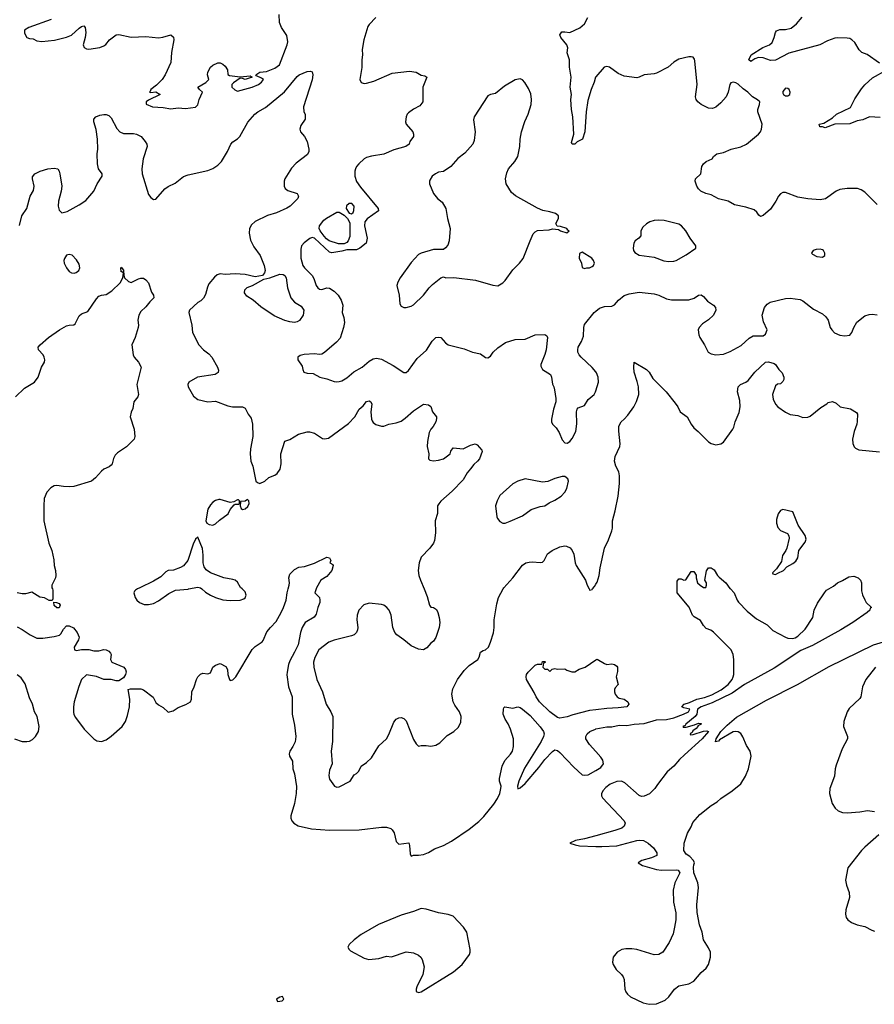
# Model space of a CAD drawing. Header units: inches. Extents: x 2220522 to 2384314, y 721474 to 893490.
# Tile 84 of 256: x 2275351 to 2282248, y 796649 to 804594. Entities that reach past the tile are written whole.
import ezdxf

# ---------------------------------------------------------------- set-up
doc = ezdxf.new("R2010")
doc.units = ezdxf.units.IN
doc.header["$MEASUREMENT"] = 0
for name, color, linetype in [('C2779', 7, 'Continuous'), ('C2789', 7, 'Continuous'), ('C2870', 7, 'Continuous'), ('C2880', 7, 'Continuous')]:
    doc.layers.add(name, color=color, linetype=linetype)

msp = doc.modelspace()

# ---------------------------------------------------------------- linework, layer by layer
at = {"layer": 'C2779', "color": 5}
for points, elevation in [([(2275614.7, 800000), (2275618, 799990), (2275619.6, 799920.4), (2275614, 799906), (2275590, 799908), (2275550, 799928), (2275513.6, 799933.6), (2275450, 799973.2), (2275398, 799962), (2275370, 799961.2), (2275330, 799969.2)], 220), ([(2275330, 799694), (2275370, 799674), (2275434.8, 799630), (2275490, 799604.4), (2275536.9, 799603.1), (2275630, 799616), (2275672.9, 799627.1), (2275683.1, 799636.9), (2275704.7, 799675.3), (2275730, 799702), (2275750, 799702), (2275786.4, 799686.4), (2275816, 799650), (2275830.8, 799610), (2275826, 799590), (2275791.3, 799530), (2275794, 799510), (2275810, 799504.7), (2275850, 799511.3), (2275909.2, 799510.8), (2275950, 799500.5), (2275990, 799501.6), (2276030, 799510.6), (2276050, 799507.7), (2276070, 799498), (2276082.8, 799482.8), (2276088, 799470), (2276083, 799430), (2276094.8, 799410), (2276190.7, 799370), (2276204.9, 799350), (2276210, 799332), (2276204.9, 799310), (2276190, 799284), (2276150, 799259), (2276130, 799259), (2276089.3, 799269.3), (2276030, 799269.4), (2275970, 799293.2), (2275890, 799306), (2275851.1, 799268.9), (2275827.9, 799212.1), (2275790.6, 799090), (2275784.9, 799050), (2275785.8, 799005.8), (2275788.2, 798988.2), (2275801.7, 798961.7), (2275870.7, 798870), (2275950.4, 798790.4), (2275974.6, 798774.6), (2276010, 798770.5), (2276050, 798784), (2276090, 798811), (2276177.2, 798890), (2276204, 798930), (2276222, 798978), (2276237.2, 799050), (2276239.3, 799110), (2276226, 799190), (2276245.2, 799194.8), (2276330, 799193.4), (2276350, 799186.8), (2276427.3, 799127.3), (2276450, 799084.7), (2276470, 799064.7), (2276510, 799044.7), (2276550, 799006), (2276590, 799018), (2276630, 799044.7), (2276692.9, 799067.1), (2276728.7, 799090), (2276737.2, 799110), (2276741.2, 799170), (2276759.3, 799210), (2276777.2, 799270), (2276789, 799290), (2276810, 799311.3), (2276830, 799321), (2276870, 799314.8), (2276890, 799322.8), (2276909.7, 799370.4), (2276930, 799384.9), (2276970, 799399.3), (2277014.6, 799374.6), (2277028, 799350), (2277030.6, 799310), (2277044.9, 799270), (2277050, 799262.8), (2277070, 799267.3), (2277094.5, 799290), (2277228.2, 799511.8), (2277250, 799534.9), (2277306.6, 799573.4), (2277315.6, 799584.4), (2277346.7, 799653.3), (2277374, 799690), (2277421.6, 799738.4), (2277461.7, 799810), (2277481, 799850), (2277501.8, 799910), (2277509.8, 799970), (2277518.1, 800000)], 220), ([(2276302.8, 800000), (2276284.7, 799990), (2276278, 799982), (2276271, 799970), (2276282.8, 799930), (2276296, 799910), (2276318, 799890), (2276354.4, 799874.4), (2276390, 799873.4), (2276430, 799883.8), (2276470, 799903.8), (2276555.6, 799964.4), (2276609.7, 799990.3), (2276710, 799999.5), (2276712.7, 800000)], 240), ([(2276821.2, 800000), (2276850, 799973), (2276890.7, 799950), (2276930.8, 799930), (2276990, 799913.1), (2277050, 799906), (2277130, 799908.7), (2277160.4, 799919.6), (2277170.9, 799929.1), (2277178, 799950), (2277170, 799975.8), (2277145.8, 800000)], 240), ([(2277742.5, 800000), (2277732, 799970), (2277770, 799932), (2277774, 799910), (2277773.4, 799890), (2277756.3, 799850), (2277743.4, 799796.6), (2277726.2, 799773.8), (2277654.9, 799730), (2277630.9, 799689.1), (2277617.5, 799650), (2277597.2, 799550), (2277570, 799489.6), (2277530, 799420.9), (2277519.7, 799390), (2277509.2, 799330), (2277508, 799308), (2277520.3, 799210), (2277550.4, 799130), (2277550.4, 798990), (2277570, 798902), (2277579.5, 798810), (2277573.3, 798766.7), (2277556.4, 798730), (2277530.4, 798690), (2277524.6, 798670), (2277528.8, 798650), (2277552.2, 798610), (2277556.4, 798550), (2277568.8, 798508.8), (2277585.1, 798405.1), (2277583.1, 798350), (2277568.8, 798270), (2277540.3, 798170), (2277539.3, 798150), (2277547.7, 798130), (2277564.4, 798110), (2277597.6, 798090), (2277705, 798065), (2277850, 798053), (2278090, 798055.7), (2278270, 798078.2), (2278310, 798078.7), (2278346.3, 798066.3), (2278357.5, 798057.5), (2278372.7, 798032.7), (2278390, 797962.8), (2278410, 797942), (2278490.4, 797950.4), (2278498, 797930), (2278502, 797862), (2278510, 797844.7), (2278529, 797851), (2278570, 797850.8), (2278610, 797858.7), (2278650, 797874), (2278697.9, 797902.1), (2278770, 797930.8), (2278836.2, 797963.8), (2278978.7, 798061.3), (2279056.2, 798123.8), (2279095.5, 798164.5), (2279177.1, 798262.9), (2279208.1, 798310), (2279225.5, 798350), (2279234.8, 798390), (2279236.3, 798410), (2279224.2, 798450), (2279223.6, 798470), (2279244.2, 798570), (2279265.3, 798614.7), (2279312.5, 798667.5), (2279327, 798690), (2279336.3, 798730), (2279335.6, 798790), (2279311.5, 798870), (2279292.9, 798912.9), (2279269.5, 798950), (2279254, 798990), (2279255.3, 799030), (2279258, 799042), (2279266, 799050), (2279330, 799038.8), (2279370, 799047.7), (2279390, 799042.4), (2279410, 799030.2), (2279470, 798978.4), (2279550, 798888.6), (2279578.3, 798850), (2279582.9, 798830), (2279579.1, 798810), (2279559.8, 798770), (2279424.6, 798555.4), (2279380.2, 798450), (2279369, 798410), (2279370, 798387.3), (2279390, 798394.9), (2279430, 798431.5), (2279540.7, 798559.3), (2279590, 798623.2), (2279650, 798688.2), (2279670, 798700.7), (2279690, 798697.5), (2279710, 798680.7), (2279822.7, 798562.7), (2279890, 798501.6), (2279910, 798496.3), (2279939.3, 798500.7), (2280000, 798536)], 220), ([(2278614.6, 800000), (2278640.3, 799940.3), (2278658.4, 799870), (2278670, 799853.4), (2278690, 799850.4), (2278713.4, 799833.4), (2278724.9, 799810), (2278735.6, 799770), (2278740.9, 799730), (2278736.9, 799690), (2278710, 799609.2), (2278690, 799579), (2278670, 799564), (2278636.2, 799523.8), (2278610, 799509.6), (2278570, 799513.6), (2278510, 799542), (2278451.8, 799590), (2278393.6, 799630), (2278378, 799650), (2278363, 799690), (2278349.5, 799790), (2278331.6, 799830), (2278315.1, 799850), (2278290, 799869.3), (2278270, 799876), (2278170, 799884.5), (2278128.9, 799871.1), (2278088.4, 799830), (2278074.4, 799790), (2278072.4, 799750), (2278079.3, 799690), (2278078.4, 799670), (2278070.2, 799649.7), (2278049, 799631), (2278030, 799622.6), (2277890, 799587.4), (2277846.4, 799570), (2277766.4, 799510), (2277731.7, 799448.3), (2277723.1, 799410), (2277723.6, 799370), (2277748.9, 799270), (2277795.8, 799170), (2277824.6, 799070), (2277861.6, 799010), (2277877.1, 798970), (2277875.5, 798770), (2277864.9, 798690), (2277874, 798590), (2277850, 798538), (2277845.8, 798494.2), (2277850, 798464.7), (2277892, 798410), (2277910, 798401), (2277930, 798404), (2278017.2, 798450), (2278050, 798501), (2278070, 798511.3), (2278088.7, 798530), (2278108, 798570), (2278150, 798601), (2278190, 798638.8), (2278250, 798734.8), (2278310, 798791), (2278330, 798824.7), (2278370, 798924.7), (2278389.6, 798950.4), (2278410, 798961), (2278430, 798962.8), (2278450, 798954.8), (2278470, 798936), (2278530, 798784.7), (2278550, 798751.3), (2278570, 798731.3), (2278590, 798736), (2278630, 798736), (2278670, 798731), (2278710, 798740.7), (2278741.2, 798758.8), (2278802, 798818), (2278854, 798850), (2278890, 798881), (2278910, 798922), (2278913, 798970), (2278899.7, 799010), (2278862, 799062), (2278848.2, 799090), (2278838.7, 799150), (2278846.1, 799193.9), (2278884.2, 799270), (2278938.3, 799341.7), (2278977.7, 799382.3), (2279048.5, 799431.6), (2279058.7, 799450), (2279070, 799490.8), (2279090, 799503), (2279111.2, 799508.8), (2279134, 799530), (2279151.5, 799570), (2279173.6, 799646.4), (2279180.3, 799690), (2279179.8, 799750), (2279200.7, 799879.3), (2279214.7, 799930), (2279252.2, 800000)], 240), ([(2279945.7, 800000), (2279950, 799991.3), (2279970, 799996), (2279973.2, 800000)], 240), ([(2280000, 799025.4), (2279950, 799019), (2279814.7, 798985.3), (2279770, 798968.8), (2279710, 798958), (2279690, 798963.7), (2279629, 799010), (2279547.1, 799090), (2279518, 799130), (2279503.5, 799163.5), (2279441.6, 799270), (2279438.4, 799290), (2279442, 799310), (2279453.2, 799330), (2279510, 799384.7), (2279530, 799392), (2279566, 799394), (2279570, 799414), (2279590, 799414), (2279594, 799410), (2279578, 799402), (2279574, 799370), (2279590, 799354), (2279610, 799354), (2279630, 799334), (2279648.4, 799351.6), (2279670, 799358), (2279690, 799352), (2279750, 799356), (2279766, 799346), (2279807.3, 799332.7), (2279830, 799332), (2279866, 799354), (2279915.3, 799370), (2280000, 799428)], 220), ([(2275310, 798790.3), (2275370, 798768.5), (2275410, 798768.5), (2275430, 798773), (2275453.9, 798786.1), (2275478, 798810), (2275502, 798850), (2275507.3, 798890), (2275491.8, 798971.8), (2275469.6, 799009.6), (2275454.5, 799070), (2275430, 799122), (2275394.5, 799234.5), (2275362.3, 799282.2), (2275330, 799307.8)], 220), ([(2280000, 798688.9), (2279950, 798744.7), (2279919.5, 798790), (2279919.3, 798810), (2279929.4, 798830), (2279952.7, 798850), (2279999, 798870), (2280000, 798870.2)], 220), ([(2280000, 798008.7), (2279910, 797984.7), (2279836.3, 797970), (2279790.7, 797950), (2279834.3, 797934.3), (2279870, 797927.6), (2280000, 797922.9)], 220)]:
    msp.add_lwpolyline(points, dxfattribs=dict(at, elevation=elevation))
at = {"layer": 'C2779', "color": 5, "elevation": 220}
for points in [[(2275650, 799848), (2275630, 799866), (2275626, 799894), (2275648, 799892), (2275670, 799882), (2275678, 799870), (2275670, 799848)], [(2278590, 797420.7), (2278530, 797396.9), (2278428.3, 797368.3), (2278247.6, 797292.4), (2278107, 797213), (2278049.3, 797170), (2278009.1, 797130), (2278000.2, 797110), (2278008.8, 797090), (2278020.5, 797080.5), (2278130, 797020.3), (2278169.1, 797009.1), (2278250, 797019.6), (2278310, 797036.4), (2278350.7, 797030.7), (2278470, 797072.2), (2278530, 797064.4), (2278570, 797046), (2278588.9, 797028.9), (2278599.5, 797010), (2278614, 796950), (2278605.3, 796890), (2278557.1, 796790), (2278550.7, 796770), (2278551, 796751), (2278570, 796744), (2278590, 796748.2), (2278853, 796910), (2278922.4, 796970), (2278979.7, 797050), (2278986.6, 797070), (2278987.1, 797090), (2278959.3, 797230), (2278933.5, 797270), (2278850, 797360.7), (2278810, 797374.5), (2278730, 797387), (2278630, 797415.1)], [(2277470.9, 796710.9), (2277450, 796705.2), (2277422.8, 796690), (2277431.3, 796671.3), (2277470, 796676), (2277484, 796690)]]:
    msp.add_lwpolyline(points, close=True, dxfattribs=at)
at = {"layer": 'C2789', "color": 5, "elevation": 220}
for points in [[(2282145.2, 800000), (2282145.3, 799985.3), (2282152.8, 799952.8), (2282170, 799912), (2282182, 799890), (2282224.7, 799850), (2282215.2, 799844.8), (2282210.4, 799830), (2282190.3, 799810), (2282074.4, 799730), (2281977.6, 799670), (2281750, 799544.7), (2281656, 799504), (2281439, 799361), (2281199.5, 799230), (2281099.4, 799160.6), (2280939.6, 799080.4), (2280850.6, 799049.4), (2280822, 799030), (2280816, 798990), (2280802.8, 798970), (2280726, 798910), (2280722, 798898), (2280702, 798890), (2280704.7, 798884.7), (2280730, 798886), (2280797.2, 798902.8), (2280830, 798916), (2280850, 798914), (2280850.6, 798909.4), (2280824.7, 798895.3), (2280824.7, 798890), (2280810, 798875.3), (2280783.5, 798856.5), (2280776.9, 798843.1), (2280762, 798830), (2280763.6, 798823.6), (2280786.8, 798826.8), (2280870, 798853.4), (2280896.3, 798856.3), (2280911, 798850), (2280858.7, 798790), (2280717, 798663), (2280676.3, 798623.7), (2280630, 798569.4), (2280576.5, 798523.5), (2280497.1, 798422.9), (2280477.3, 798390), (2280433.5, 798346.5), (2280390, 798327), (2280370, 798325.6), (2280350, 798333.6), (2280235.2, 798435.2), (2280208.4, 798448.4), (2280170, 798445.2), (2280115.7, 798424.3), (2280081.7, 798398.3), (2280056.8, 798370), (2280046.6, 798346.6), (2280046, 798330), (2280054.2, 798314.2), (2280227.9, 798130), (2280236, 798110), (2280230, 798087), (2280210, 798069.9), (2280154.9, 798050), (2280000, 798008.7)], [(2280000, 798870.2), (2280090, 798887), (2280130, 798888.2), (2280190, 798900.3), (2280250, 798899.3), (2280310, 798910.3), (2280390, 798914), (2280490, 798943.1), (2280570, 798947.2), (2280630, 798960.3), (2280709.2, 798990), (2280749, 799010), (2280758, 799030), (2280710, 799040.7), (2280693.2, 799050), (2280712.3, 799070), (2280756.8, 799083.2), (2280814.5, 799110), (2280877, 799123), (2280935.4, 799144.6), (2281013.1, 799186.9), (2281069.6, 799230), (2281099.5, 799270), (2281109.5, 799290), (2281113, 799310), (2281114.8, 799430), (2281107.4, 799470), (2281092.8, 799510), (2280950, 799652.7), (2280928, 799668), (2280890, 799682.4), (2280870, 799705.1), (2280845.6, 799745.6), (2280794.3, 799774.3), (2280779.6, 799790), (2280753, 799853), (2280658, 799970), (2280657.5, 800000)], [(2281086, 800000), (2281116, 799970), (2281140.7, 799910), (2281152.3, 799892.3), (2281221.2, 799821.2), (2281298.3, 799758.3), (2281382, 799710), (2281430, 799666), (2281530, 799610.5), (2281550, 799604), (2281590, 799601), (2281610, 799604.7), (2281630, 799618), (2281690, 799676), (2281752.7, 799770), (2281763.7, 799830), (2281790, 799884.7), (2281845.2, 799970), (2281862.7, 799990), (2281880, 800000)], [(2280000, 797922.9), (2280050, 797921.1), (2280170, 797927), (2280330, 797971.5), (2280354.2, 797974.2), (2280384.9, 797970), (2280422, 797950), (2280466, 797910), (2280493.4, 797870), (2280493.4, 797850), (2280451, 797830), (2280370.7, 797810), (2280342, 797790), (2280378, 797770), (2280490, 797735.9), (2280530, 797730.1), (2280650, 797733.8), (2280666, 797730), (2280677.3, 797710), (2280639.1, 797630), (2280624.4, 797570), (2280628.1, 797471.9), (2280646.2, 797386.2), (2280646, 797330), (2280636.4, 797270), (2280623.2, 797216.8), (2280592.6, 797147.4), (2280540.5, 797070), (2280510, 797049.6), (2280470, 797047.6), (2280330, 797089.7), (2280290, 797096.4), (2280243, 797097), (2280210, 797089.7), (2280173.4, 797070), (2280141.3, 797030), (2280134.4, 796990), (2280140.4, 796970), (2280165.5, 796930), (2280208.6, 796888.6), (2280220.5, 796870), (2280228.3, 796848.3), (2280234.9, 796770), (2280241.6, 796750), (2280256.3, 796730), (2280280.7, 796710), (2280381.4, 796661.4), (2280430, 796648.7), (2280490, 796652.7), (2280558.9, 796681.1), (2280589.7, 796710.3), (2280635.1, 796770), (2280670, 796798), (2280750, 796814), (2280790, 796836.3), (2280850, 796905.5), (2280890, 796939.1), (2280910, 796970.8), (2280924.8, 797030), (2280925.1, 797070), (2280910, 797103.7), (2280869.7, 797170), (2280859.7, 797230), (2280838.3, 797290), (2280818.9, 797390), (2280816.3, 797450), (2280829.7, 797590), (2280822.6, 797630), (2280791.6, 797710), (2280787.7, 797752.3), (2280790, 797774), (2280798, 797790), (2280789.2, 797810), (2280760.1, 797840.1), (2280730, 797859.5), (2280710, 797889.3), (2280712.1, 797947.9), (2280739.5, 798030), (2280770, 798081), (2280784.4, 798115.6), (2280840.8, 798179.2), (2280930, 798252.4), (2280978.5, 798281.5), (2281009.8, 798310.2), (2281102, 798370), (2281170, 798428.2), (2281208, 798490), (2281232.1, 798547.9), (2281254, 798650), (2281245.6, 798690), (2281216.3, 798736.3), (2281187.1, 798807.1), (2281170, 798832.7), (2281147.9, 798847.9), (2281130, 798851.3), (2281110, 798846.9), (2280998.3, 798781.7), (2280990, 798772.7), (2280967, 798767), (2280972.7, 798790), (2281009.6, 798850.4), (2281059.1, 798900.9), (2281135.3, 798964.7), (2281378.4, 799101.6), (2281628.3, 799230), (2281884.4, 799375.6), (2282241.6, 799550), (2282350, 799582.4)], [(2280000, 799428), (2280010, 799434.8), (2280070, 799398), (2280090, 799391.3), (2280130, 799394.8), (2280150.7, 799390.7), (2280170, 799378), (2280176, 799370), (2280175.3, 799335.3), (2280164, 799290), (2280182, 799230), (2280157.3, 799202.7), (2280150.6, 799189.4), (2280150.5, 799170), (2280156.4, 799150), (2280173.4, 799130), (2280190, 799119.5), (2280230, 799110.7), (2280258.8, 799090), (2280267.3, 799070), (2280250.7, 799050), (2280180.2, 799039.8), (2280090, 799036.8), (2280000, 799025.4)], [(2282256, 799370), (2282179.5, 799270), (2282152.2, 799210), (2282138, 799130), (2282130, 799115.1), (2282044.9, 799035.1), (2282028, 799010), (2282002.6, 798930), (2281999.5, 798890), (2282032.2, 798810), (2282032.4, 798790), (2281988.2, 798710), (2281940.6, 798579.4), (2281931.9, 798548.1), (2281927.3, 798490), (2281888, 798390), (2281886, 798350), (2281908.9, 798270), (2281931, 798231), (2281956.4, 798210), (2281990, 798196.5), (2282030, 798193.6), (2282130, 798200.9), (2282191.8, 798211.8), (2282250, 798203.8)], [(2280000, 798536), (2280040.5, 798559.5), (2280061.1, 798590), (2280057.8, 798617.8), (2280042, 798642), (2280000, 798688.9)], [(2282284.2, 798015.8), (2282170, 797917.7), (2282143.2, 797890), (2282034.9, 797750), (2282015.5, 797650), (2282023, 797610), (2282044.4, 797550), (2282048.3, 797511.7), (2282017.6, 797410), (2282016.1, 797376.1), (2282020.4, 797350), (2282034.9, 797330), (2282063.8, 797310), (2282110, 797290.2), (2282170, 797276.1), (2282226.6, 797246.6), (2282250, 797239.2)]]:
    msp.add_lwpolyline(points, dxfattribs=at)
at = {"layer": 'C2870', "color": 5}
for points, elevation in [([(2275604.3, 804595.7), (2275424.7, 804530), (2275390.8, 804510), (2275390, 804484.7), (2275410, 804451), (2275430, 804442.8), (2275459.8, 804439.8), (2275490, 804422.8), (2275530, 804416.3), (2275631.7, 804428.3), (2275730, 804453.4), (2275769, 804470), (2275830, 804525.5), (2275850, 804539.1), (2275870, 804542.8), (2275880.7, 804530), (2275884.4, 804490), (2275880.5, 804450), (2275862.8, 804390), (2275871.3, 804370), (2275890, 804358.8), (2275910, 804356.3), (2275998, 804370), (2276030, 804381.6), (2276046.5, 804393.5), (2276077, 804430), (2276130, 804472.4), (2276150, 804473.7), (2276252, 804452), (2276370, 804458.9), (2276470, 804448.2), (2276507.1, 804452.9), (2276570, 804472.7), (2276591.9, 804451.9), (2276595.5, 804430), (2276575.6, 804330), (2276570, 804249.2), (2276524.9, 804150), (2276499.6, 804110), (2276454.6, 804065.4), (2276408.4, 804030), (2276405.2, 804014.8), (2276398, 804010), (2276410, 804006), (2276450, 804012), (2276484, 803990), (2276390, 803945.1), (2276370.6, 803930), (2276370.7, 803910.7), (2276422, 803890), (2276510, 803884.6), (2276570, 803875.3), (2276630, 803883.2), (2276690, 803877.4), (2276770, 803887.3), (2276790, 803906), (2276800.5, 803950), (2276825.1, 804010), (2276800.9, 804030), (2276789.4, 804050), (2276853.5, 804086.5), (2276876.2, 804110), (2276867, 804150), (2276869.4, 804170), (2276890, 804210.8), (2276910, 804226.8), (2276950, 804246), (2276970, 804246), (2276990, 804236), (2277010, 804218), (2277026.8, 804190), (2277030.9, 804150.9), (2277043.8, 804143.8), (2277130, 804131.7), (2277210, 804140.7), (2277226, 804130), (2277170, 804109.7), (2277150, 804119), (2277130, 804122), (2277075.8, 804084.2), (2277063, 804070), (2277064, 804050), (2277086.4, 804026.4), (2277110, 804018), (2277228.3, 804048.3), (2277277, 804070), (2277303.6, 804090), (2277318, 804110), (2277303, 804123), (2277261.5, 804141.5), (2277257.2, 804150), (2277290, 804171), (2277343.2, 804176.8), (2277410, 804202.9), (2277447.1, 804230), (2277510.9, 804390), (2277515.8, 804415.8), (2277506.3, 804466.3), (2277463.5, 804530), (2277448.2, 804570), (2277444.4, 804635.6)], 260), ([(2278223.8, 804610), (2278170, 804556), (2278160.6, 804539.4), (2278128.1, 804430), (2278113.8, 804353.8), (2278117.1, 804310), (2278112.4, 804270), (2278112.8, 804207.2), (2278094.8, 804110), (2278106, 804086), (2278130, 804079.1), (2278150, 804080.5), (2278210, 804098), (2278356.9, 804163.1), (2278498, 804178), (2278550, 804170.7), (2278590, 804146.8), (2278619.8, 804139.8), (2278638, 804130), (2278605.5, 804050), (2278605.5, 803930), (2278581.1, 803898.9), (2278529.1, 803870.9), (2278490, 803841.6), (2278478.4, 803830), (2278470.3, 803810), (2278464.6, 803770), (2278470.4, 803750), (2278524.9, 803690), (2278530.4, 803670), (2278528, 803650), (2278500.7, 803610), (2278494, 803590), (2278467.3, 803570), (2278370, 803543.9), (2278290, 803507.4), (2278190, 803493.1), (2278150, 803480.4), (2278130, 803469.6), (2278088.4, 803430), (2278070.4, 803410), (2278060.5, 803390), (2278055.5, 803370), (2278055.5, 803330), (2278068.8, 803288.8), (2278102, 803242), (2278244.9, 803070), (2278246.8, 803050), (2278154.4, 802985.6), (2278137.5, 802962.5), (2278133, 802930), (2278156.3, 802830), (2278146.8, 802790), (2278097.3, 802750), (2278070, 802736.3), (2277990, 802736.8), (2277950, 802725.1), (2277870, 802711.6), (2277850, 802718.4), (2277730, 802831.5), (2277710, 802835.6), (2277692.9, 802827.1), (2277647.1, 802792.9), (2277625.5, 802770), (2277618.8, 802741.2), (2277620.4, 802670), (2277637.1, 802610), (2277650.3, 802590.3), (2277710, 802530.5), (2277724.8, 802504.8), (2277742.4, 802450), (2277756.4, 802430), (2277770, 802420.3), (2277790, 802417.6), (2277830, 802430.5), (2277850, 802426), (2277890, 802403), (2277921.6, 802370), (2277944.9, 802330), (2277959.1, 802290), (2277953, 802230), (2277967.2, 802190), (2277971.8, 802150), (2277965.3, 802110), (2277937, 802023), (2277908.3, 801991.7), (2277810, 801909.4), (2277790, 801895.1), (2277770, 801892), (2277730, 801897.6), (2277647.1, 801892.9), (2277615.5, 801884.5), (2277596, 801870), (2277596, 801850), (2277630, 801798), (2277634.8, 801770), (2277644.7, 801750), (2277670, 801740.7), (2277718.5, 801738.5), (2277772, 801710), (2277830, 801696.3), (2277890, 801674), (2277910, 801670.7), (2277930, 801673.4), (2277950, 801679.1), (2277990, 801703), (2278047.7, 801752.3), (2278115.6, 801790), (2278170, 801839.5), (2278204.2, 801855.8), (2278230, 801861.3), (2278270, 801854.4), (2278364.2, 801804.2), (2278450, 801745.5), (2278470, 801746.4), (2278490, 801763), (2278559.8, 801860.2), (2278632.9, 801927.1), (2278679.1, 802000.9), (2278710, 802028.7), (2278730, 802032.6), (2278750, 802028.4), (2278786.5, 801986.5), (2278810, 801970.3), (2278936.9, 801936.9), (2279004.7, 801910), (2279070, 801898.7), (2279110, 801868.5), (2279130, 801865.3), (2279150, 801878), (2279173.3, 801910), (2279210, 801946.7), (2279271, 801989), (2279350, 802013), (2279430, 802016.3), (2279510, 802050.4), (2279590, 802052.7), (2279603.8, 802043.8), (2279610.3, 802030), (2279599.1, 801930), (2279589.2, 801890.8), (2279556.3, 801810), (2279556.8, 801796.8), (2279570.8, 801770), (2279634.9, 801730), (2279643.1, 801710), (2279650, 801652), (2279662.8, 801630), (2279667.9, 801607.9), (2279678, 801538), (2279677, 801510), (2279658, 801450), (2279643, 801370), (2279644, 801350), (2279651, 801330), (2279680.7, 801300.7), (2279703.4, 801263.4), (2279730, 801204.7), (2279750, 801178), (2279770, 801176), (2279790, 801190.8), (2279810, 801214.8), (2279839.5, 801270), (2279847.2, 801332.8), (2279843.6, 801430), (2279849.7, 801450.4), (2279859.1, 801460.9), (2279910, 801481.7), (2279938.8, 801530), (2279987.6, 801570), (2279997.6, 801590), (2280000, 801598.5)], 260), ([(2280000, 804132.3), (2279998, 804130), (2279987.3, 804090), (2279962, 804030), (2279937.1, 803942.9), (2279921.3, 803850), (2279912.4, 803690), (2279894, 803630), (2279850.7, 803609.3), (2279830, 803588.7), (2279810, 803588), (2279803.1, 803603.1), (2279822, 803670), (2279814, 803810), (2279803.7, 803870), (2279799.3, 803950), (2279803.7, 803990), (2279794, 804050), (2279800.9, 804130), (2279789.3, 804210.7), (2279789, 804270), (2279770, 804326), (2279773.6, 804366.4), (2279766, 804390), (2279717, 804450), (2279709.5, 804470.5), (2279725.1, 804494.9), (2279750, 804496.3), (2279790, 804490.7), (2279871.7, 804528.3), (2279910, 804561), (2279937, 804610)], 260), ([(2275350, 802934), (2275368.8, 803011.2), (2275408.5, 803070), (2275435.8, 803170), (2275463.6, 803216.4), (2275468.2, 803250), (2275454, 803310), (2275454.9, 803325.1), (2275472.8, 803350), (2275517.4, 803370), (2275579.5, 803390), (2275630, 803396), (2275658, 803390), (2275670.4, 803370), (2275675.8, 803350), (2275690.3, 803250), (2275686.7, 803210), (2275663.1, 803130), (2275661.7, 803090), (2275670, 803056), (2275690, 803034.8), (2275733.4, 803046.6), (2275830, 803098.4), (2275885.8, 803134.2), (2275949.7, 803210.3), (2275976, 803270), (2276017, 803330), (2276016.2, 803350), (2275986.6, 803390), (2275979.1, 803430), (2275975.4, 803510), (2275980.5, 803550), (2275979.7, 803630), (2275967.6, 803707.6), (2275949.4, 803770), (2275949.5, 803790), (2275966.6, 803810), (2275997.6, 803822.4), (2276030, 803827.9), (2276050, 803828.9), (2276070, 803820.9), (2276090, 803800.4), (2276135.6, 803715.6), (2276159.5, 803690), (2276190, 803675.5), (2276270, 803675.6), (2276294, 803670), (2276330.5, 803650), (2276364, 803610), (2276377.3, 803590), (2276379.1, 803570), (2276347.4, 803470), (2276336.5, 803390), (2276339.6, 803350), (2276390, 803182.8), (2276410, 803158.8), (2276430, 803144), (2276450, 803144.7), (2276522.7, 803230), (2276550, 803248.2), (2276605.9, 803274.1), (2276672.1, 803327.9), (2276710, 803342.6), (2276870, 803376.4), (2276910, 803392), (2276950, 803419), (2276979.8, 803450), (2277028.5, 803530), (2277055.6, 803590), (2277072, 803608), (2277110, 803631.6), (2277127.3, 803650), (2277192.2, 803767.8), (2277249.7, 803830), (2277271.8, 803850), (2277334.2, 803885.8), (2277488.2, 804011.8), (2277590, 804135.3), (2277607.6, 804150), (2277670, 804175), (2277697.5, 804177.5), (2277712.3, 804172.3), (2277716.4, 804150), (2277712, 804108), (2277640.7, 803890), (2277644.7, 803850), (2277654, 803830), (2277654, 803790), (2277619.8, 803740.2), (2277610.8, 803710), (2277616, 803690), (2277650, 803650.8), (2277670, 803610.8), (2277685.7, 803550), (2277684.9, 803530), (2277674.1, 803505.9), (2277583.1, 803436.9), (2277544, 803396), (2277490.5, 803310), (2277486, 803290), (2277485.5, 803250), (2277492.7, 803232.7), (2277516.1, 803216.1), (2277590.4, 803190.4), (2277602, 803170), (2277596.3, 803150), (2277534, 803090), (2277507.1, 803072.9), (2277424.8, 803035.2), (2277350, 803012.6), (2277250, 802964.7), (2277222.3, 802937.7), (2277204.6, 802910), (2277202, 802870), (2277215, 802815), (2277240.6, 802760.6), (2277291.6, 802691.6), (2277324.7, 802610), (2277331.4, 802568.6), (2277326.7, 802550), (2277310.2, 802529.8), (2277250, 802517.7), (2277170, 802537.4), (2277090, 802543.9), (2277010, 802538), (2276970, 802542.7), (2276944.4, 802535.6), (2276922.8, 802517.2), (2276878.7, 802461.3), (2276865.9, 802434.1), (2276850, 802376), (2276833.1, 802346.9), (2276813.9, 802326.1), (2276789.4, 802310.6), (2276721.3, 802250), (2276717.3, 802230), (2276741.1, 802130), (2276744.7, 802070), (2276797.3, 801970), (2276833.4, 801930), (2276877.5, 801897.5), (2276902.6, 801870), (2276948.2, 801790), (2276954.6, 801765.4), (2276952.2, 801747.8), (2276928.1, 801731.9), (2276786, 801710), (2276716, 801670), (2276707.3, 801650), (2276711, 801630), (2276754.6, 801554.6), (2276790, 801528.2), (2276869.5, 801510.5), (2276930, 801515.5), (2277030, 801478.4), (2277069, 801469), (2277150, 801470.4), (2277170, 801459.1), (2277195.5, 801410), (2277218, 801378), (2277230.6, 801330), (2277233, 801230), (2277213, 801130), (2277210.6, 801090), (2277216.3, 801030), (2277233.4, 800990), (2277258, 800870), (2277270, 800858), (2277290, 800851.3), (2277328.7, 800870), (2277360.9, 800899.1), (2277410, 800917.3), (2277427.8, 800932.2), (2277452.7, 800967.3), (2277462.4, 801010), (2277458, 801090), (2277490, 801194), (2277530, 801205.5), (2277602, 801250), (2277670, 801268), (2277690, 801268), (2277730, 801257.1), (2277794.6, 801214.6), (2277810, 801210.5), (2277842, 801218), (2278004.6, 801335.4), (2278055.6, 801390), (2278091.8, 801450), (2278122, 801478), (2278150, 801513.4), (2278170, 801517.3), (2278184.7, 801510), (2278193.4, 801490), (2278184.9, 801430), (2278190.4, 801370.4), (2278196.7, 801356.7), (2278204.4, 801344.4), (2278226.2, 801326.2), (2278270, 801313), (2278290, 801314.4), (2278330, 801330.3), (2278390, 801339.5), (2278430, 801354.9), (2278463, 801377), (2278530, 801438.4), (2278610, 801490.7), (2278650, 801484.7), (2278670, 801472), (2278682.8, 801430), (2278714.9, 801390), (2278714.6, 801374.6), (2278708, 801350), (2278688, 801310), (2278670, 801289.6), (2278656.4, 801263.6), (2278641.6, 801190), (2278639.1, 801150), (2278653.4, 801090), (2278651, 801051), (2278659.6, 801039.6), (2278690, 801034.8), (2278730, 801039.5), (2278770, 801050.4), (2278824, 801090), (2278830, 801112), (2278850, 801138), (2278930, 801130.7), (2278990, 801159.1), (2279026, 801170), (2279043.5, 801163.5), (2279079.8, 801119.8), (2279082.8, 801110), (2279060.4, 801050), (2279045.5, 801030), (2279014.7, 801005.3), (2278990, 800968.3), (2278961.6, 800938.4), (2278930, 800881.6), (2278841.3, 800790), (2278750.3, 800709.7), (2278732.9, 800687.1), (2278723.8, 800670), (2278723.7, 800610), (2278702.6, 800550), (2278706.2, 800453.8), (2278699.1, 800390), (2278690.6, 800370), (2278660.5, 800330), (2278590, 800256), (2278575.8, 800210), (2278567.9, 800150), (2278572.3, 800110), (2278584.5, 800070), (2278614.6, 800000)], 240), ([(2275316.4, 801550), (2275390, 801620.8), (2275471.1, 801670), (2275501.4, 801710), (2275528, 801790), (2275550.9, 801830), (2275553.1, 801850), (2275549.8, 801870), (2275539.8, 801890), (2275502, 801930), (2275500.4, 801950), (2275516.8, 801970), (2275583.4, 802030), (2275673.3, 802090), (2275730, 802122.3), (2275750, 802129.1), (2275787.3, 802132.7), (2275799.3, 802140.7), (2275830, 802204.9), (2275850, 802221.3), (2275900.1, 802239.9), (2275970, 802340.7), (2275990, 802362), (2276010, 802370.4), (2276050, 802377.1), (2276095.6, 802404.4), (2276160.9, 802470), (2276184, 802510), (2276188, 802548), (2276178, 802558), (2276170, 802558), (2276166.6, 802590), (2276170, 802598), (2276190, 802572), (2276191, 802530), (2276198, 802510), (2276230, 802480.7), (2276250, 802474), (2276310, 802502.8), (2276330, 802506.8), (2276350, 802507.3), (2276370, 802494.9), (2276391.3, 802470), (2276415.3, 802395.3), (2276430.4, 802370), (2276433, 802350), (2276401.7, 802318.3), (2276370, 802276), (2276330, 802239.3), (2276313, 802210), (2276304.9, 802170), (2276310.4, 802130), (2276307.3, 802110), (2276282.8, 802030), (2276256, 801970), (2276266, 801890), (2276276, 801870), (2276310, 801831.3), (2276330.7, 801790), (2276297.6, 801650), (2276310, 801568), (2276304, 801550), (2276273, 801510), (2276263, 801457), (2276250, 801428), (2276242, 801390), (2276274.3, 801290), (2276280.2, 801230), (2276275.8, 801210), (2276213.8, 801146.2), (2276141.6, 801098.4), (2276120.9, 801079.1), (2276107.6, 801052.4), (2276098, 801010), (2276090, 800998.7), (2276074, 800986), (2276030, 800966.2), (2276010.2, 800950), (2275963.9, 800896.1), (2275930, 800871.1), (2275787, 800827), (2275750, 800823.1), (2275705.6, 800825.6), (2275650, 800835.6), (2275630, 800831.8), (2275603.4, 800816.6), (2275570, 800782), (2275548.4, 800730), (2275544.9, 800670), (2275547.2, 800550), (2275587, 800370), (2275610.3, 800310), (2275625.8, 800234.2), (2275628.4, 800190), (2275640.5, 800150), (2275644, 800110), (2275640.7, 800090), (2275611, 800030), (2275611.3, 800010), (2275614.7, 800000)], 220), ([(2280000, 801751.3), (2279970, 801786), (2279882, 801870), (2279865.1, 801890), (2279856.2, 801910), (2279854, 801930), (2279858.4, 801950), (2279883.8, 801996.2), (2279900.1, 802039.9), (2279903.9, 802110), (2279910, 802133.4), (2279986.6, 802230), (2280000, 802240.8)], 260), ([(2277145.8, 800000), (2277132.9, 800012.9), (2277110, 800053.7), (2277090, 800069.8), (2277070, 800077.7), (2276997.2, 800090), (2276890, 800131.3), (2276854.8, 800154.7), (2276839.7, 800179.7), (2276833, 800210), (2276832.7, 800272.7), (2276826.5, 800326.5), (2276790, 800418), (2276770, 800402), (2276750, 800362), (2276706.7, 800230), (2276672.4, 800187.6), (2276650, 800173.6), (2276592.9, 800152.9), (2276550, 800149.4), (2276530, 800138), (2276490, 800097), (2276430, 800062), (2276321, 800010), (2276302.8, 800000)], 240), ([(2279252.2, 800000), (2279257.6, 800010), (2279330.9, 800089.1), (2279408.6, 800191.4), (2279436, 800210), (2279462.6, 800217.4), (2279490, 800219.6), (2279550, 800212.4), (2279570, 800216.3), (2279583.7, 800230), (2279610, 800282.8), (2279649, 800310), (2279710, 800340.5), (2279750, 800347.3), (2279764.5, 800344.5), (2279792.8, 800332.8), (2279810.5, 800310.5), (2279821.6, 800281.6), (2279834.6, 800210), (2279843.1, 800190), (2279918.4, 800070), (2279930, 800031.3), (2279945.7, 800000)], 240), ([(2277518.1, 800000), (2277526.4, 800030), (2277528.3, 800050), (2277522.4, 800090), (2277530, 800118.8), (2277570, 800157.3), (2277603.6, 800176.4), (2277650, 800181.6), (2277730, 800208), (2277830, 800258), (2277850, 800252), (2277862, 800230), (2277854, 800210), (2277878, 800198), (2277882, 800190), (2277870, 800148), (2277830, 800102), (2277782, 800070), (2277746, 800010), (2277742.5, 800000)], 220), ([(2276712.7, 800000), (2276790, 800015.8), (2276810.2, 800010.3), (2276821.2, 800000)], 240), ([(2279973.2, 800000), (2279990, 800020.7), (2280000, 800037.7)], 240)]:
    msp.add_lwpolyline(points, dxfattribs=dict(at, elevation=elevation))
for points, elevation in [([(2279390, 804117.2), (2279350, 804107), (2279262.4, 804057.6), (2279190, 803999.3), (2279150.7, 803989.3), (2279130, 803979), (2279017.3, 803810), (2279013.7, 803786.3), (2279026, 803690), (2279019.9, 803620.1), (2279007.7, 803590), (2278942.8, 803517.2), (2278885.8, 803474.2), (2278830.7, 803410), (2278770, 803369.3), (2278730, 803362.7), (2278706, 803350), (2278681, 803330), (2278661.1, 803298.9), (2278657.3, 803290), (2278659.1, 803270), (2278690, 803191), (2278722.8, 803150), (2278761.6, 803121.6), (2278790.4, 803070), (2278803.7, 802990), (2278825.5, 802910), (2278816.3, 802810), (2278804.9, 802775.1), (2278787.5, 802752.5), (2278770, 802739), (2278690, 802738), (2278590.7, 802709.3), (2278570, 802699), (2278510, 802633.2), (2278422, 802510), (2278403.4, 802476.6), (2278395.5, 802450), (2278413, 802370), (2278419.9, 802299.9), (2278430, 802282.8), (2278450, 802271), (2278471.1, 802271.1), (2278510, 802282), (2278530, 802294), (2278609.4, 802370), (2278654.5, 802430), (2278682.8, 802457.2), (2278750, 802511), (2278770, 802518), (2278790.9, 802510.9), (2278853.7, 802513.7), (2279030, 802490.5), (2279170, 802450.6), (2279210, 802446.8), (2279249, 802470), (2279269.2, 802490), (2279330, 802576), (2279385.2, 802630), (2279413.8, 802666.2), (2279469.2, 802810), (2279495.5, 802864.5), (2279510, 802881), (2279530, 802893), (2279623.1, 802896.9), (2279650, 802904.7), (2279699.6, 802899.6), (2279714, 802890), (2279766, 802874), (2279786, 802890), (2279774.6, 802894.6), (2279766, 802910), (2279714, 802926), (2279687.3, 802927.3), (2279678, 802950), (2279699, 802990), (2279699, 803010), (2279675.3, 803030), (2279630, 803043.7), (2279573.8, 803053.8), (2279530, 803071.8), (2279351, 803171), (2279320.4, 803200.4), (2279277.6, 803270), (2279271.6, 803310), (2279281.7, 803358.3), (2279295.1, 803390), (2279346.6, 803450), (2279369.7, 803490), (2279386, 803570), (2279389.7, 803630), (2279400.5, 803690), (2279428.5, 803771.5), (2279454.7, 803830), (2279479.7, 803910), (2279481.3, 803950), (2279475.2, 803995.2), (2279457.5, 804037.5), (2279427.7, 804087.7), (2279409.5, 804109.5)], 280), ([(2278031.1, 803111.1), (2278010, 803110.4), (2277989.3, 803090.7), (2277986.6, 803070), (2278010, 803031.5), (2278030, 803027.4), (2278041.5, 803038.5), (2278046.8, 803053.2), (2278049.3, 803090)], 260), ([(2277924.6, 802784.6), (2277848.9, 802808.9), (2277825.8, 802825.8), (2277807.8, 802847.8), (2277776.8, 802890), (2277768.8, 802910), (2277771.7, 802930), (2277804.9, 802975.1), (2277827.2, 802992.8), (2277910, 803040.4), (2277930, 803041.8), (2277970, 803016.2), (2277997.6, 802990), (2278014.4, 802954.4), (2278014.5, 802845.5), (2278003.1, 802810), (2277990, 802795.9), (2277970, 802785.6)], 240), ([(2275750, 802699.3), (2275730, 802692.7), (2275712.5, 802667.5), (2275708.5, 802650), (2275710.5, 802630), (2275730, 802590.8), (2275750, 802563), (2275770, 802550.6), (2275790, 802547.7), (2275806.3, 802553.7), (2275829.3, 802570.7), (2275836, 802590), (2275830, 802622), (2275810, 802657.2), (2275773.8, 802693.8)], 240), ([(2279890, 802718), (2279870, 802706), (2279866, 802670), (2279884.7, 802630), (2279890, 802594), (2279910, 802584.7), (2279928.7, 802591.3), (2279950, 802591.3), (2279970, 802601), (2279982, 802610), (2279988.7, 802630), (2279982, 802650), (2279968, 802670)], 280), ([(2277570, 802150.7), (2277530, 802155.4), (2277490, 802167.4), (2277404.2, 802204.2), (2277297.7, 802277.7), (2277235.5, 802330), (2277183.7, 802363.7), (2277164.8, 802390), (2277167.2, 802412.8), (2277186.1, 802433.9), (2277229, 802450), (2277320.1, 802499.9), (2277370, 802509.5), (2277450, 802541.2), (2277478.5, 802538.5), (2277490.7, 802530.7), (2277502.2, 802510), (2277511.8, 802430), (2277540.3, 802350), (2277570, 802314.3), (2277623.3, 802283.3), (2277642.8, 802250), (2277639.5, 802210), (2277610, 802166.1), (2277590, 802154.9)], 240), ([(2279728.9, 800908.9), (2279670, 800892.7), (2279613.2, 800866.8), (2279570, 800861.2), (2279430, 800889.4), (2279370, 800869.6), (2279330, 800847.6), (2279225.8, 800754.2), (2279204, 800710), (2279190.8, 800670), (2279202.5, 800582.5), (2279207.9, 800567.9), (2279225.2, 800545.2), (2279250, 800531), (2279270, 800530.8), (2279310, 800547.3), (2279409, 800590), (2279479.3, 800640.7), (2279550, 800666.8), (2279590, 800671), (2279623.9, 800696.1), (2279670, 800716.3), (2279721.2, 800750), (2279750, 800781), (2279766, 800810), (2279779, 800870), (2279775.3, 800890), (2279750, 800908.7)], 260), ([(2276970, 800722.9), (2276957.5, 800722.5), (2276930, 800714.5), (2276910, 800700.9), (2276890, 800679.3), (2276870, 800644), (2276854.4, 800550), (2276860.7, 800530), (2276879.5, 800519.5), (2276910, 800515.8), (2276930, 800524.9), (2276963.7, 800556.3), (2277033, 800607), (2277050, 800641), (2277081.2, 800678.8), (2277090, 800684.7), (2277116.4, 800683.6), (2277126, 800690), (2277126, 800710), (2277118, 800718), (2277110, 800718), (2277078, 800702), (2277050, 800699)], 240), ([(2277190, 800721.2), (2277170, 800709), (2277134, 800706), (2277131.3, 800670), (2277138, 800650), (2277150, 800641), (2277170, 800646.8), (2277193.4, 800666.6), (2277203.7, 800690), (2277201.2, 800710)], 240)]:
    msp.add_lwpolyline(points, close=True, dxfattribs=dict(at, elevation=elevation))
at = {"layer": 'C2880', "color": 5}
for points, elevation in [([(2282290, 804243.7), (2282190, 804311.8), (2282147, 804330), (2282125.6, 804350), (2282090, 804409.3), (2282066, 804430), (2282050, 804440.7), (2282030, 804443.6), (2281950, 804446.6), (2281930, 804443.5), (2281870, 804422.2), (2281809.3, 804390.7), (2281557.7, 804322.2), (2281450, 804266.6), (2281410, 804264.2), (2281350, 804284.7), (2281312.4, 804287.6), (2281283.1, 804276.9), (2281250, 804257.2), (2281234, 804270), (2281254, 804310), (2281349.2, 804370), (2281401.2, 804390), (2281422.7, 804410), (2281439.3, 804450), (2281449.4, 804490.6), (2281457.2, 804502.8), (2281484.5, 804515.5), (2281530, 804513.4), (2281575.6, 804524.4), (2281620.2, 804559.8), (2281664.8, 804615.2)], 240), ([(2282270, 803101.2), (2282170, 803201.2), (2282141.2, 803221.2), (2282111.7, 803231.7), (2282030, 803232.3), (2281970, 803222.7), (2281941, 803210), (2281853.1, 803146.9), (2281810, 803138.7), (2281710, 803148.4), (2281630, 803162.2), (2281530, 803199.5), (2281510, 803199.3), (2281490, 803189.2), (2281474, 803170), (2281453, 803130), (2281410, 803066), (2281350, 803012.7), (2281330, 803006), (2281315.1, 803015.1), (2281300.4, 803040.4), (2281278.3, 803058.3), (2281210, 803080.2), (2281120.2, 803100.2), (2281069.3, 803129.3), (2280990, 803149.4), (2280930, 803181.2), (2280889, 803190), (2280849, 803210), (2280828.7, 803230), (2280815.3, 803250), (2280802, 803290), (2280804, 803310), (2280849, 803350), (2280857.2, 803410), (2280869, 803430), (2280891.7, 803448.3), (2280939, 803470), (2280949.3, 803490.7), (2280978, 803510), (2281030, 803521), (2281091.3, 803548.7), (2281170, 803568.2), (2281217.2, 803590), (2281312.3, 803670), (2281329.4, 803690), (2281338.4, 803710), (2281343.6, 803750), (2281307.6, 803850), (2281307.3, 803870), (2281322, 803910), (2281322.7, 803930), (2281305.8, 803945.8), (2281263.7, 803970), (2281228.3, 804008.3), (2281190, 804036.2), (2281150, 804073.3), (2281130, 804084.2), (2281110, 804089.6), (2281090, 804083.7), (2281081.3, 804070), (2281067.1, 804010), (2281051.4, 803970), (2281010, 803922), (2280970, 803887.2), (2280942.4, 803877.6), (2280910, 803879.3), (2280850, 803908), (2280823.1, 803930), (2280808.8, 803950), (2280804.1, 803970), (2280817.3, 804070), (2280800.6, 804260.6), (2280796.2, 804276.2), (2280785.2, 804290), (2280770, 804294.7), (2280750, 804293.7), (2280670, 804274.7), (2280630.8, 804250), (2280583.8, 804210), (2280490, 804161), (2280470, 804155.6), (2280391.3, 804150), (2280350.2, 804129.8), (2280330, 804124.7), (2280230, 804137.7), (2280180.3, 804160.3), (2280110, 804209.5), (2280090, 804215.6), (2280068.8, 804211.2), (2280000, 804132.3)], 260), ([(2282296.1, 803803.9), (2282210, 803809.6), (2282154.9, 803785.1), (2282110, 803776.9), (2282050, 803752.8), (2281928.2, 803751.8), (2281850, 803720.9), (2281830, 803728.7), (2281808, 803730), (2281802, 803750), (2281840.1, 803759.9), (2281910, 803803), (2281943.6, 803830), (2282054.8, 803885.3), (2282090, 803956.3), (2282143.3, 804036.7), (2282170, 804067.7), (2282234.2, 804125.8), (2282349, 804190)], 240), ([(2280000, 802240.8), (2280030, 802264.9), (2280070, 802279), (2280130, 802282), (2280150, 802294), (2280182.4, 802330), (2280230, 802367.6), (2280270, 802381.5), (2280350, 802394), (2280470, 802382), (2280510, 802370.2), (2280570, 802340.9), (2280610, 802333.8), (2280750, 802333.8), (2280793.1, 802346.9), (2280830, 802370.4), (2280850, 802372.7), (2280870, 802360.7), (2280901.5, 802321.5), (2280950.7, 802290), (2280964.9, 802270), (2280967.7, 802250), (2280950.7, 802210), (2280910, 802172), (2280861.8, 802138.2), (2280835.5, 802110), (2280826.4, 802090), (2280830.4, 802050), (2280838.4, 802030), (2280878, 801970), (2280906, 801910), (2280930, 801896.3), (2280968.8, 801888.8), (2281030, 801894.6), (2281084.2, 801915.8), (2281174.5, 801965.5), (2281236.6, 802023.4), (2281270, 802042), (2281350, 802043.8), (2281370, 802054.8), (2281382.9, 802090), (2281354.6, 802154.6), (2281343.6, 802210), (2281362.9, 802270), (2281382.7, 802297.3), (2281406.4, 802313.6), (2281530, 802343.9), (2281570, 802346.7), (2281650, 802336), (2281670, 802325.7), (2281757, 802257), (2281830, 802219.5), (2281856.3, 802196.3), (2281874.9, 802170), (2281890.6, 802110), (2281904, 802090), (2281927.3, 802067.3), (2281970, 802048.5), (2282010, 802042), (2282050, 802048.2), (2282067, 802070), (2282081.6, 802110), (2282106.9, 802153.1), (2282170, 802203.1), (2282204.9, 802215.1), (2282230, 802217.2), (2282272, 802212.1)], 260), ([(2280000, 800037.7), (2280010, 800054.8), (2280027.8, 800110), (2280035.8, 800170), (2280069.8, 800330), (2280103.5, 800396.5), (2280129.7, 800470.4), (2280134, 800490), (2280134.3, 800550), (2280157.3, 800630), (2280180.9, 800750), (2280191.7, 800850), (2280191.8, 800911.8), (2280185, 800945), (2280161.7, 800990), (2280151.1, 801030), (2280156.4, 801070), (2280192.8, 801150), (2280197.7, 801170), (2280186.3, 801273.7), (2280186.4, 801313.6), (2280203.6, 801350), (2280230, 801370.3), (2280258.3, 801401.7), (2280306, 801470), (2280328.3, 801511.7), (2280346.6, 801570), (2280344.8, 801630), (2280334.9, 801674.9), (2280309.5, 801750.5), (2280306, 801790), (2280310, 801831.3), (2280410, 801771), (2280430, 801750.8), (2280459.2, 801699.2), (2280568.2, 801590), (2280640.3, 801500.3), (2280662.4, 801470), (2280682, 801430), (2280738, 801390), (2280769, 801329), (2280790, 801299.1), (2280826, 801270), (2280910, 801187.3), (2280930, 801174), (2280970, 801164), (2281010, 801170.7), (2281030, 801184), (2281106.3, 801290), (2281113.7, 801306.3), (2281126, 801350), (2281156.2, 801423.8), (2281165.6, 801470), (2281162, 801522), (2281144.2, 801590), (2281150, 801630.8), (2281169.2, 801650), (2281210, 801668), (2281230, 801683), (2281284.7, 801750), (2281369.4, 801830), (2281394, 801834), (2281438.5, 801818.5), (2281451, 801810), (2281478, 801770), (2281504.5, 801744.5), (2281516.3, 801710), (2281516.3, 801690), (2281510, 801675.3), (2281490, 801654), (2281467.5, 801652.5), (2281450, 801638), (2281427, 801570), (2281430.3, 801530.3), (2281450.4, 801490), (2281468, 801470), (2281530, 801425.5), (2281568.7, 801408.7), (2281630, 801400.5), (2281670, 801384), (2281710, 801387.3), (2281730, 801394), (2281815.9, 801464.1), (2281865.2, 801494.8), (2281874.6, 801505.4), (2281910, 801514), (2281939.8, 801499.8), (2281972, 801470), (2282054.4, 801454.4), (2282103.6, 801423.6), (2282110.8, 801410.8), (2282110.3, 801350.4), (2282107.2, 801330), (2282084.4, 801270), (2282072.7, 801210), (2282074.9, 801174.9), (2282086, 801146), (2282095.2, 801135.2), (2282123.1, 801123.1), (2282290, 801105.5)], 240), ([(2280000, 801598.5), (2280020.7, 801670), (2280018.7, 801710), (2280005.3, 801745.3), (2280000, 801751.3)], 260), ([(2280657.5, 800000), (2280656.4, 800063.6), (2280670, 800082), (2280690, 800082), (2280710, 800072), (2280727.3, 800072.7), (2280770, 800142), (2280790, 800142), (2280810.5, 800110.5), (2280810.8, 800090.8), (2280822, 800050), (2280842, 800030), (2280870, 800012), (2280887.3, 800012.7), (2280893.2, 800030), (2280892.7, 800050), (2280879, 800070), (2280892.7, 800147.3), (2280910, 800171.3), (2280930, 800170.8), (2280954.9, 800154.9), (2280981, 800110), (2280995.5, 800095.5), (2281050.8, 800050), (2281083, 800003), (2281086, 800000)], 220), ([(2281880, 800000), (2281918, 800022), (2281949.6, 800050.4), (2281991.6, 800068.4), (2282041.1, 800098.9), (2282083.6, 800103.6), (2282117.3, 800090), (2282137.3, 800070), (2282144.9, 800050), (2282145.2, 800000)], 220)]:
    msp.add_lwpolyline(points, dxfattribs=dict(at, elevation=elevation))
for points, elevation in [([(2281530, 804040.9), (2281510, 804014), (2281510, 804002), (2281514, 803990), (2281530, 803978), (2281550, 803980.5), (2281565.2, 803990), (2281569.3, 804010), (2281559.3, 804030), (2281550, 804038)], 260), ([(2280510, 802975.6), (2280470, 802972), (2280437.3, 802962.7), (2280410, 802947), (2280380.6, 802919.4), (2280363, 802890), (2280364, 802850), (2280348.4, 802831.6), (2280318.8, 802810), (2280307.3, 802790), (2280301, 802750), (2280304.7, 802730), (2280314.4, 802714.4), (2280350, 802694.8), (2280470, 802677.1), (2280550, 802648.4), (2280590, 802641.3), (2280630, 802643.8), (2280650, 802650.5), (2280730, 802697.3), (2280808, 802750), (2280808.7, 802770), (2280761.2, 802830), (2280726, 802890), (2280692.3, 802930), (2280670, 802944.5), (2280553.1, 802973.1)], 280), ([(2281810, 802742), (2281779.6, 802740.4), (2281754, 802730), (2281743.6, 802716.4), (2281742, 802710), (2281750, 802702), (2281783.5, 802683.5), (2281830, 802678), (2281848, 802690), (2281848, 802710), (2281838, 802730), (2281830, 802735.3)], 280), ([(2281510, 800641.2), (2281490, 800633.2), (2281472.5, 800607.5), (2281459.3, 800560.7), (2281457.7, 800530), (2281470, 800495.5), (2281490, 800472.4), (2281547.5, 800447.5), (2281557.3, 800430), (2281560.7, 800410), (2281542.8, 800330), (2281534.8, 800310), (2281507.3, 800270), (2281498.8, 800221.2), (2281457.3, 800162.7), (2281426, 800130), (2281430, 800122), (2281450, 800118), (2281470, 800126.8), (2281515.3, 800150), (2281542, 800178), (2281590, 800204.9), (2281615.2, 800224.8), (2281629.4, 800250), (2281639.3, 800310), (2281690, 800378), (2281697.2, 800402.8), (2281690, 800431.8), (2281634, 800514), (2281590, 800622)], 240)]:
    msp.add_lwpolyline(points, close=True, dxfattribs=dict(at, elevation=elevation))

doc.saveas('drawing.dxf')
